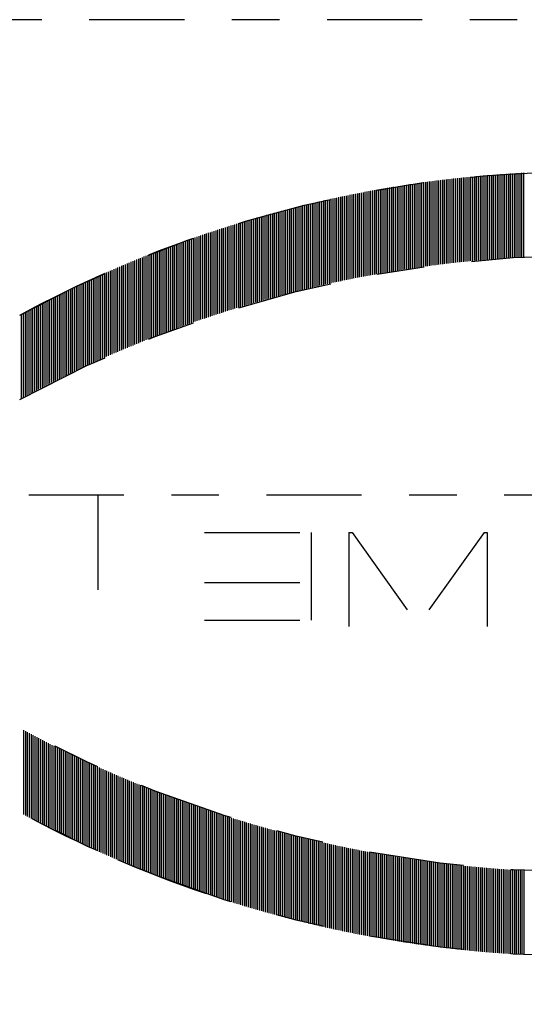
# Model space of a CAD drawing. Extents: x 33706 to 249013, y -74890 to 17912.
# Tile 234 of 256: x 130403.71 to 130404.77, y -22355.09 to -22353.02. Entities that reach past the tile are written whole.
import ezdxf

# ---------------------------------------------------------------- set-up
doc = ezdxf.new("R2010")
doc.units = 0
doc.header["$MEASUREMENT"] = 0
doc.linetypes.add('DASHDOT', pattern=[8.5, 4, -2, 0.5, -2])
for name, color, linetype in [('gaz', 1, 'Continuous'), ('LC-002-002-----0', 2, 'DASHDOT'), ('LC-010-002-----0', 1, 'Continuous')]:
    doc.layers.add(name, color=color, linetype=linetype)

# ---------------------------------------------------------------- blocks, each defined once
blk = doc.blocks.new('kdk dn40 pn50')
at = {"layer": 'LC-002-002-----0', "color": 3}
for p, q in [((-4.775, -9.988), (-4.775, -6.448)), ((-4.696, -9.992), (-4.696, -6.452)), ((-4.617, -9.997), (-4.617, -6.457)), ((-4.537, -10.001), (-4.537, -6.461)), ((-4.458, -10.006), (-4.458, -6.466)), ((-4.378, -10.01), (-4.378, -6.47)), ((-4.299, -10.015), (-4.299, -6.475)), ((-4.22, -10.02), (-4.22, -6.48)), ((-4.14, -10.026), (-4.14, -6.486)), ((-4.061, -10.031), (-4.061, -6.491)), ((-3.981, -10.036), (-3.981, -6.496)), ((-3.902, -10.042), (-3.902, -6.502)), ((-3.823, -10.047), (-3.823, -6.507)), ((-3.743, -10.053), (-3.743, -6.513)), ((-3.664, -10.059), (-3.664, -6.519)), ((-3.584, -10.065), (-3.584, -6.525)), ((-3.505, -10.071), (-3.505, -6.531)), ((-3.425, -10.077), (-3.425, -6.537)), ((-3.346, -10.084), (-3.346, -6.544)), ((-3.267, -10.09), (-3.267, -6.55)), ((-3.187, -10.097), (-3.187, -6.557)), ((-3.108, -10.104), (-3.108, -6.564)), ((-3.028, -10.111), (-3.028, -6.571)), ((-2.949, -10.118), (-2.949, -6.578)), ((-2.87, -10.125), (-2.87, -6.585)), ((-2.79, -10.132), (-2.79, -6.592)), ((-2.711, -10.14), (-2.711, -6.6)), ((-2.631, -10.147), (-2.631, -6.607)), ((-2.552, -10.155), (-2.552, -6.615)), ((-2.473, -10.163), (-2.473, -6.623)), ((-2.393, -10.171), (-2.393, -6.631)), ((-2.314, -10.179), (-2.314, -6.639)), ((-2.234, -10.187), (-2.234, -6.647)), ((-2.155, -10.195), (-2.155, -6.655)), ((-2.076, -10.204), (-2.076, -6.664)), ((-1.996, -10.212), (-1.996, -6.672)), ((-1.917, -10.221), (-1.917, -6.681)), ((-1.837, -10.23), (-1.837, -6.69)), ((-1.758, -10.239), (-1.758, -6.699)), ((-1.679, -10.248), (-1.679, -6.708)), ((-1.599, -10.257), (-1.599, -6.717)), ((-1.52, -10.267), (-1.52, -6.727)), ((-1.44, -10.276), (-1.44, -6.736)), ((-1.361, -10.286), (-1.361, -6.746)), ((-1.281, -10.295), (-1.281, -6.755)), ((-1.202, -10.305), (-1.202, -6.765)), ((-1.123, -10.315), (-1.123, -6.775)), ((-1.043, -10.325), (-1.043, -6.785)), ((-0.964, -10.336), (-0.964, -6.796)), ((-0.884, -10.346), (-0.884, -6.806)), ((-0.805, -10.357), (-0.805, -6.817)), ((-0.726, -10.367), (-0.726, -6.827)), ((-0.646, -10.378), (-0.646, -6.838)), ((-0.567, -10.389), (-0.567, -6.849)), ((-0.487, -10.4), (-0.487, -6.86)), ((-0.408, -10.411), (-0.408, -6.871)), ((-0.329, -10.423), (-0.329, -6.883)), ((-0.249, -10.434), (-0.249, -6.894)), ((-0.17, -10.446), (-0.17, -6.906)), ((-0.09, -10.457), (-0.09, -6.917)), ((-0.011, -10.469), (-0.011, -6.929)), ((0.068, -10.481), (0.068, -6.941)), ((0.148, -10.493), (0.148, -6.953)), ((0.227, -10.505), (0.227, -6.965)), ((0.307, -10.518), (0.307, -6.978)), ((0.386, -10.53), (0.386, -6.99)), ((0.465, -10.543), (0.465, -7.003)), ((0.545, -10.556), (0.545, -7.016)), ((0.624, -10.568), (0.624, -7.028)), ((0.704, -10.581), (0.704, -7.041)), ((0.783, -10.595), (0.783, -7.055)), ((0.863, -10.608), (0.863, -7.068)), ((0.942, -10.621), (0.942, -7.081)), ((1.021, -10.635), (1.021, -7.095)), ((1.101, -10.648), (1.101, -7.108)), ((1.18, -10.662), (1.18, -7.122)), ((1.26, -10.676), (1.26, -7.136)), ((1.339, -10.69), (1.339, -7.15)), ((1.418, -10.704), (1.418, -7.164)), ((1.498, -10.719), (1.498, -7.179)), ((1.577, -10.733), (1.577, -7.193)), ((1.657, -10.748), (1.657, -7.208)), ((1.736, -10.763), (1.736, -7.223)), ((1.815, -10.777), (1.815, -7.237)), ((1.895, -10.792), (1.895, -7.252)), ((1.974, -10.808), (1.974, -7.268)), ((2.054, -10.823), (2.054, -7.283)), ((2.133, -10.838), (2.133, -7.298)), ((2.212, -10.854), (2.212, -7.314)), ((2.292, -10.869), (2.292, -7.329)), ((2.371, -10.885), (2.371, -7.345)), ((2.451, -10.901), (2.451, -7.361)), ((2.53, -10.917), (2.53, -7.377)), ((2.61, -10.933), (2.61, -7.393)), ((2.689, -10.95), (2.689, -7.41)), ((2.768, -10.966), (2.768, -7.426)), ((2.848, -10.983), (2.848, -7.443)), ((2.927, -11), (2.927, -7.46)), ((3.007, -11.016), (3.007, -7.476)), ((3.086, -11.033), (3.086, -7.493)), ((3.165, -11.051), (3.165, -7.511)), ((3.245, -11.068), (3.245, -7.528)), ((3.324, -11.085), (3.324, -7.545)), ((3.404, -11.103), (3.404, -7.563)), ((3.483, -11.121), (3.483, -7.581)), ((3.562, -11.138), (3.562, -7.598)), ((3.642, -11.156), (3.642, -7.616)), ((3.721, -11.174), (3.721, -7.634)), ((3.801, -11.193), (3.801, -7.653)), ((3.88, -11.211), (3.88, -7.671)), ((3.959, -11.23), (3.959, -7.69)), ((4.039, -11.248), (4.039, -7.708)), ((4.118, -11.267), (4.118, -7.727)), ((4.198, -11.286), (4.198, -7.746)), ((4.277, -11.305), (4.277, -7.765)), ((4.356, -11.324), (4.356, -7.784)), ((4.436, -11.343), (4.436, -7.803)), ((4.515, -11.363), (4.515, -7.823)), ((4.595, -11.383), (4.595, -7.843)), ((4.674, -11.402), (4.674, -7.862)), ((4.754, -11.422), (4.754, -7.882)), ((4.833, -11.442), (4.833, -7.902)), ((4.912, -11.462), (4.912, -7.922)), ((4.992, -11.483), (4.992, -7.943)), ((5.071, -11.503), (5.071, -7.963)), ((5.151, -11.524), (5.151, -7.984)), ((5.23, -11.544), (5.23, -8.004)), ((5.309, -11.565), (5.309, -8.025)), ((5.389, -11.586), (5.389, -8.046)), ((5.468, -11.607), (5.468, -8.067)), ((5.548, -11.629), (5.548, -8.089)), ((5.627, -11.65), (5.627, -8.11)), ((5.706, -11.672), (5.706, -8.132)), ((5.786, -11.693), (5.786, -8.153)), ((5.865, -11.715), (5.865, -8.175)), ((5.945, -11.737), (5.945, -8.197)), ((6.024, -11.759), (6.024, -8.219)), ((6.103, -11.782), (6.103, -8.242)), ((6.183, -11.804), (6.183, -8.264)), ((6.262, -11.827), (6.262, -8.287)), ((6.342, -11.849), (6.342, -8.309)), ((6.421, -11.872), (6.421, -8.332)), ((6.5, -11.895), (6.5, -8.355)), ((6.58, -11.918), (6.58, -8.378)), ((6.659, -11.941), (6.659, -8.401)), ((6.739, -11.965), (6.739, -8.425)), ((6.818, -11.988), (6.818, -8.448)), ((6.898, -12.012), (6.898, -8.472)), ((6.977, -12.036), (6.977, -8.496)), ((7.056, -12.06), (7.056, -8.52)), ((7.136, -12.084), (7.136, -8.544)), ((7.215, -12.108), (7.215, -8.568)), ((7.295, -12.133), (7.295, -8.593)), ((7.374, -12.157), (7.374, -8.617)), ((7.453, -12.182), (7.453, -8.642)), ((7.533, -12.207), (7.533, -8.667)), ((7.612, -12.232), (7.612, -8.692)), ((7.692, -12.257), (7.692, -8.717)), ((7.771, -12.282), (7.771, -8.742)), ((7.85, -12.308), (7.85, -8.768)), ((7.93, -12.333), (7.93, -8.793)), ((8.009, -12.359), (8.009, -8.819)), ((8.089, -12.385), (8.089, -8.845)), ((8.168, -12.411), (8.168, -8.871)), ((8.247, -12.437), (8.247, -8.897)), ((8.327, -12.463), (8.327, -8.923)), ((8.406, -12.49), (8.406, -8.95)), ((8.486, -12.516), (8.486, -8.976)), ((8.565, -12.543), (8.565, -9.003)), ((8.644, -12.57), (8.644, -9.03)), ((8.724, -12.597), (8.724, -9.057)), ((8.803, -12.624), (8.803, -9.084)), ((8.883, -12.652), (8.883, -9.112)), ((8.962, -12.679), (8.962, -9.139)), ((9.042, -12.707), (9.042, -9.167)), ((9.121, -12.735), (9.121, -9.195)), ((9.2, -12.763), (9.2, -9.223)), ((9.28, -12.791), (9.28, -9.251)), ((9.359, -12.819), (9.359, -9.279)), ((9.439, -12.847), (9.439, -9.307)), ((9.518, -12.876), (9.518, -9.336)), ((9.597, -12.905), (9.597, -9.365)), ((9.677, -12.934), (9.677, -9.394)), ((9.756, -12.963), (9.756, -9.423)), ((9.836, -12.992), (9.836, -9.452)), ((9.915, -13.021), (9.915, -9.481)), ((9.994, -13.051), (9.994, -9.511)), ((10.074, -13.08), (10.074, -9.54)), ((10.153, -13.11), (10.153, -9.57)), ((10.233, -13.14), (10.233, -9.6)), ((10.312, -13.17), (10.312, -9.63)), ((10.391, -13.2), (10.391, -9.66)), ((10.471, -13.231), (10.471, -9.691)), ((10.55, -13.261), (10.55, -9.721)), ((10.63, -13.292), (10.63, -9.752)), ((10.709, -13.323), (10.709, -9.783)), ((10.788, -13.354), (10.788, -9.814)), ((10.868, -13.385), (10.868, -9.845)), ((10.947, -13.416), (10.947, -9.876)), ((11.027, -13.448), (11.027, -9.908)), ((11.106, -13.48), (11.106, -9.94)), ((11.186, -13.511), (11.186, -9.971)), ((11.265, -13.543), (11.265, -10.003)), ((11.344, -13.575), (11.344, -10.035)), ((11.424, -13.608), (11.424, -10.068)), ((11.503, -13.64), (11.503, -10.1)), ((11.583, -13.673), (11.583, -10.133)), ((11.662, -13.706), (11.662, -10.166)), ((11.741, -13.738), (11.741, -10.198)), ((11.821, -13.772), (11.821, -10.232)), ((11.9, -13.805), (11.9, -10.265)), ((11.98, -13.838), (11.98, -10.298)), ((12.059, -13.872), (12.059, -10.332)), ((12.138, -13.906), (12.138, -10.366)), ((12.218, -13.939), (12.218, -10.399)), ((12.297, -13.974), (12.297, -10.434)), ((12.377, -14.008), (12.377, -10.468)), ((12.456, -14.042), (12.456, -10.502)), ((12.535, -14.077), (12.535, -10.537)), ((12.615, -14.111), (12.615, -10.571)), ((12.694, -14.146), (12.694, -10.606)), ((12.774, -14.181), (12.774, -10.641)), ((12.853, -14.217), (12.853, -10.677)), ((12.932, -14.252), (12.932, -10.712)), ((13.012, -14.287), (13.012, -10.747)), ((13.091, -14.323), (13.091, -10.783)), ((13.171, -14.359), (13.171, -10.819)), ((13.25, -14.395), (13.25, -10.855)), ((13.33, -14.431), (13.33, -10.891)), ((13.409, -14.468), (13.409, -10.928)), ((13.488, -14.504), (13.488, -10.964)), ((13.568, -14.541), (13.568, -11.001)), ((13.647, -14.578), (13.647, -11.038)), ((13.727, -14.615), (13.727, -11.075)), ((13.806, -14.652), (13.806, -11.112)), ((13.885, -14.69), (13.885, -11.15)), ((13.965, -14.727), (13.965, -11.187)), ((14.044, -14.765), (14.044, -11.225)), ((14.124, -14.803), (14.124, -11.263)), ((14.203, -14.841), (14.203, -11.301)), ((14.282, -14.879), (14.282, -11.339)), ((14.362, -14.918), (14.362, -11.378)), ((14.441, -14.956), (14.441, -11.416)), ((14.521, -14.995), (14.521, -11.455)), ((14.6, -15.034), (14.6, -11.494)), ((14.679, -15.073), (14.679, -11.533)), ((14.759, -15.112), (14.759, -11.572)), ((14.838, -15.152), (14.838, -11.612)), ((14.918, -15.191), (14.918, -11.651)), ((14.997, -15.231), (14.997, -11.691)), ((15.076, -15.271), (15.076, -11.731)), ((15.156, -15.311), (15.156, -11.771)), ((15.235, -15.352), (15.235, -11.812)), ((15.315, -15.392), (15.315, -11.852)), ((15.394, -15.433), (15.394, -11.893)), ((15.474, -15.474), (15.474, -11.934)), ((15.553, -15.515), (15.553, -11.975)), ((15.632, -15.556), (15.632, -12.016)), ((15.712, -15.598), (15.712, -12.058)), ((15.791, -15.639), (15.791, -12.099)), ((15.871, -15.681), (15.871, -12.141)), ((15.95, -15.723), (15.95, -12.183)), ((16.029, -15.765), (16.029, -12.225)), ((16.109, -15.808), (16.109, -12.268)), ((16.188, -15.85), (16.188, -12.31)), ((16.268, -15.893), (16.268, -12.353)), ((16.347, -15.936), (16.347, -12.396)), ((16.047, -19.995), (-31.085, -19.995)), ((13.142, -19.995), (13.142, -25.963)), ((-3.101, -21.579), (-3.229, -21.579)), ((-3.229, -21.579), (-3.229, -25.54)), ((-3.101, -21.579), (-0.324, -25.466)), ((2.452, -21.579), (-0.324, -25.466)), ((2.58, -21.579), (2.452, -21.579)), ((2.58, -21.579), (2.58, -25.54)), ((8.653, -21.579), (4.165, -21.579)), ((4.165, -21.579), (4.165, -25.276)), ((8.653, -23.692), (4.165, -23.692)), ((8.653, -25.276), (4.165, -25.276)), ((15.632, -30.243), (15.632, -33.783)), ((15.712, -30.201), (15.712, -33.741)), ((15.791, -30.16), (15.791, -33.7)), ((15.871, -30.118), (15.871, -33.658)), ((15.95, -30.076), (15.95, -33.616)), ((16.029, -30.034), (16.029, -33.574)), ((16.109, -29.991), (16.109, -33.531)), ((16.188, -29.949), (16.188, -33.489)), ((16.268, -29.906), (16.268, -33.446)), ((14.838, -30.647), (14.838, -34.187)), ((14.918, -30.608), (14.918, -34.148)), ((14.997, -30.568), (14.997, -34.108)), ((15.076, -30.528), (15.076, -34.068)), ((15.156, -30.488), (15.156, -34.028)), ((15.235, -30.447), (15.235, -33.987)), ((15.315, -30.407), (15.315, -33.947)), ((15.394, -30.366), (15.394, -33.906)), ((15.474, -30.325), (15.474, -33.865)), ((15.553, -30.284), (15.553, -33.824)), ((13.965, -31.072), (13.965, -34.612)), ((14.044, -31.034), (14.044, -34.574)), ((14.124, -30.996), (14.124, -34.536)), ((14.203, -30.958), (14.203, -34.498)), ((14.282, -30.92), (14.282, -34.46)), ((14.362, -30.882), (14.362, -34.422)), ((14.441, -30.843), (14.441, -34.383)), ((14.521, -30.804), (14.521, -34.344)), ((14.6, -30.765), (14.6, -34.305)), ((14.679, -30.726), (14.679, -34.266)), ((14.759, -30.687), (14.759, -34.227)), ((13.091, -31.476), (13.091, -35.016)), ((13.171, -31.44), (13.171, -34.98)), ((13.25, -31.404), (13.25, -34.944)), ((13.33, -31.368), (13.33, -34.908)), ((13.409, -31.331), (13.409, -34.871)), ((13.488, -31.295), (13.488, -34.835)), ((13.568, -31.258), (13.568, -34.798)), ((13.647, -31.221), (13.647, -34.761)), ((13.727, -31.184), (13.727, -34.724)), ((13.806, -31.147), (13.806, -34.687)), ((13.885, -31.11), (13.885, -34.65)), ((12.138, -31.894), (12.138, -35.434)), ((12.218, -31.86), (12.218, -35.4)), ((12.297, -31.826), (12.297, -35.366)), ((12.377, -31.791), (12.377, -35.331)), ((12.456, -31.757), (12.456, -35.297)), ((12.535, -31.722), (12.535, -35.262)), ((12.615, -31.688), (12.615, -35.228)), ((12.694, -31.653), (12.694, -35.193)), ((12.774, -31.618), (12.774, -35.158)), ((12.853, -31.583), (12.853, -35.123)), ((12.932, -31.547), (12.932, -35.087)), ((13.012, -31.512), (13.012, -35.052)), ((11.106, -32.32), (11.106, -35.86)), ((11.186, -32.288), (11.186, -35.828)), ((11.265, -32.256), (11.265, -35.796)), ((11.344, -32.224), (11.344, -35.764)), ((11.424, -32.191), (11.424, -35.731)), ((11.503, -32.159), (11.503, -35.699)), ((11.583, -32.126), (11.583, -35.666)), ((11.662, -32.094), (11.662, -35.634)), ((11.741, -32.061), (11.741, -35.601)), ((11.821, -32.028), (11.821, -35.568)), ((11.9, -31.994), (11.9, -35.534)), ((11.98, -31.961), (11.98, -35.501)), ((12.059, -31.927), (12.059, -35.467)), ((10.074, -32.719), (10.074, -36.259)), ((10.153, -32.689), (10.153, -36.229)), ((10.233, -32.659), (10.233, -36.199)), ((10.312, -32.629), (10.312, -36.169)), ((10.391, -32.599), (10.391, -36.139)), ((10.471, -32.568), (10.471, -36.108)), ((10.55, -32.538), (10.55, -36.078)), ((10.63, -32.507), (10.63, -36.047)), ((10.709, -32.476), (10.709, -36.016)), ((10.788, -32.445), (10.788, -35.985)), ((10.868, -32.414), (10.868, -35.954)), ((10.947, -32.383), (10.947, -35.923)), ((11.027, -32.351), (11.027, -35.891)), ((8.883, -33.147), (8.883, -36.687)), ((8.962, -33.12), (8.962, -36.66)), ((9.042, -33.092), (9.042, -36.632)), ((9.121, -33.064), (9.121, -36.604)), ((9.2, -33.036), (9.2, -36.576)), ((9.28, -33.008), (9.28, -36.548)), ((9.359, -32.98), (9.359, -36.52)), ((9.439, -32.952), (9.439, -36.492)), ((9.518, -32.923), (9.518, -36.463)), ((9.597, -32.894), (9.597, -36.434)), ((9.677, -32.866), (9.677, -36.406)), ((9.756, -32.837), (9.756, -36.377)), ((9.836, -32.807), (9.836, -36.347)), ((9.915, -32.778), (9.915, -36.318)), ((9.994, -32.749), (9.994, -36.289)), ((7.692, -33.542), (7.692, -37.082)), ((7.771, -33.517), (7.771, -37.057)), ((7.85, -33.491), (7.85, -37.031)), ((7.93, -33.466), (7.93, -37.006)), ((8.009, -33.44), (8.009, -36.98)), ((8.089, -33.414), (8.089, -36.954)), ((8.168, -33.388), (8.168, -36.928)), ((8.247, -33.362), (8.247, -36.902)), ((8.327, -33.336), (8.327, -36.876)), ((8.406, -33.309), (8.406, -36.849)), ((8.486, -33.283), (8.486, -36.823)), ((8.565, -33.256), (8.565, -36.796)), ((8.644, -33.229), (8.644, -36.769)), ((8.724, -33.202), (8.724, -36.742)), ((8.803, -33.175), (8.803, -36.715)), ((6.262, -33.973), (6.262, -37.513)), ((6.342, -33.95), (6.342, -37.49)), ((6.421, -33.927), (6.421, -37.467)), ((6.5, -33.904), (6.5, -37.444)), ((6.58, -33.881), (6.58, -37.421)), ((6.659, -33.858), (6.659, -37.398)), ((6.739, -33.834), (6.739, -37.374)), ((6.818, -33.811), (6.818, -37.351)), ((6.898, -33.787), (6.898, -37.327)), ((6.977, -33.763), (6.977, -37.303)), ((7.056, -33.739), (7.056, -37.279)), ((7.136, -33.715), (7.136, -37.255)), ((7.215, -33.691), (7.215, -37.231)), ((7.295, -33.666), (7.295, -37.206)), ((7.374, -33.642), (7.374, -37.182)), ((7.453, -33.617), (7.453, -37.157)), ((7.533, -33.592), (7.533, -37.132)), ((7.612, -33.567), (7.612, -37.107)), ((4.754, -34.377), (4.754, -37.917)), ((4.833, -34.357), (4.833, -37.897)), ((4.912, -34.337), (4.912, -37.877)), ((4.992, -34.316), (4.992, -37.856)), ((5.071, -34.296), (5.071, -37.836)), ((5.151, -34.275), (5.151, -37.815)), ((5.23, -34.255), (5.23, -37.795)), ((5.309, -34.234), (5.309, -37.774)), ((5.389, -34.213), (5.389, -37.753)), ((5.468, -34.192), (5.468, -37.732)), ((5.548, -34.17), (5.548, -37.71)), ((5.627, -34.149), (5.627, -37.689)), ((5.706, -34.127), (5.706, -37.667)), ((5.786, -34.106), (5.786, -37.646)), ((5.865, -34.084), (5.865, -37.624)), ((5.945, -34.062), (5.945, -37.602)), ((6.024, -34.04), (6.024, -37.58)), ((6.103, -34.018), (6.103, -37.558)), ((6.183, -33.995), (6.183, -37.535)), ((2.927, -34.8), (2.927, -38.34)), ((3.007, -34.783), (3.007, -38.323)), ((3.086, -34.766), (3.086, -38.306)), ((3.165, -34.748), (3.165, -38.288)), ((3.245, -34.731), (3.245, -38.271)), ((3.324, -34.714), (3.324, -38.254)), ((3.404, -34.696), (3.404, -38.236)), ((3.483, -34.679), (3.483, -38.219)), ((3.562, -34.661), (3.562, -38.201)), ((3.642, -34.643), (3.642, -38.183)), ((3.721, -34.625), (3.721, -38.165)), ((3.801, -34.606), (3.801, -38.146)), ((3.88, -34.588), (3.88, -38.128)), ((3.959, -34.57), (3.959, -38.11)), ((4.039, -34.551), (4.039, -38.091)), ((4.118, -34.532), (4.118, -38.072)), ((4.198, -34.513), (4.198, -38.053)), ((4.277, -34.494), (4.277, -38.034)), ((4.356, -34.475), (4.356, -38.015)), ((4.436, -34.456), (4.436, -37.996)), ((4.515, -34.436), (4.515, -37.976)), ((4.595, -34.417), (4.595, -37.957)), ((4.674, -34.397), (4.674, -37.937)), ((0.704, -35.218), (0.704, -38.758)), ((0.783, -35.205), (0.783, -38.745)), ((0.863, -35.191), (0.863, -38.731)), ((0.942, -35.178), (0.942, -38.718)), ((1.021, -35.164), (1.021, -38.704)), ((1.101, -35.151), (1.101, -38.691)), ((1.18, -35.137), (1.18, -38.677)), ((1.26, -35.123), (1.26, -38.663)), ((1.339, -35.109), (1.339, -38.649)), ((1.418, -35.095), (1.418, -38.635)), ((1.498, -35.08), (1.498, -38.62)), ((1.577, -35.066), (1.577, -38.606)), ((1.657, -35.051), (1.657, -38.591)), ((1.736, -35.037), (1.736, -38.577)), ((1.815, -35.022), (1.815, -38.562)), ((1.895, -35.007), (1.895, -38.547)), ((1.974, -34.992), (1.974, -38.532)), ((2.054, -34.976), (2.054, -38.516)), ((2.133, -34.961), (2.133, -38.501)), ((2.212, -34.945), (2.212, -38.485)), ((2.292, -34.93), (2.292, -38.47)), ((2.371, -34.914), (2.371, -38.454)), ((2.451, -34.898), (2.451, -38.438)), ((2.53, -34.882), (2.53, -38.422)), ((2.61, -34.866), (2.61, -38.406)), ((2.689, -34.849), (2.689, -38.389)), ((2.768, -34.833), (2.768, -38.373)), ((2.848, -34.816), (2.848, -38.356)), ((-2.473, -35.636), (-2.473, -39.176)), ((-2.393, -35.628), (-2.393, -39.168)), ((-2.314, -35.62), (-2.314, -39.16)), ((-2.234, -35.612), (-2.234, -39.152)), ((-2.155, -35.604), (-2.155, -39.144)), ((-2.076, -35.595), (-2.076, -39.135)), ((-1.996, -35.587), (-1.996, -39.127)), ((-1.917, -35.578), (-1.917, -39.118)), ((-1.837, -35.569), (-1.837, -39.109)), ((-1.758, -35.56), (-1.758, -39.1)), ((-1.679, -35.551), (-1.679, -39.091)), ((-1.599, -35.542), (-1.599, -39.082)), ((-1.52, -35.532), (-1.52, -39.072)), ((-1.44, -35.523), (-1.44, -39.063)), ((-1.361, -35.513), (-1.361, -39.053)), ((-1.281, -35.504), (-1.281, -39.044)), ((-1.202, -35.494), (-1.202, -39.034)), ((-1.123, -35.484), (-1.123, -39.024)), ((-1.043, -35.474), (-1.043, -39.014)), ((-0.964, -35.463), (-0.964, -39.003)), ((-0.884, -35.453), (-0.884, -38.993)), ((-0.805, -35.442), (-0.805, -38.982)), ((-0.726, -35.432), (-0.726, -38.972)), ((-0.646, -35.421), (-0.646, -38.961)), ((-0.567, -35.41), (-0.567, -38.95)), ((-0.487, -35.399), (-0.487, -38.939)), ((-0.408, -35.388), (-0.408, -38.928)), ((-0.329, -35.377), (-0.329, -38.917)), ((-0.249, -35.365), (-0.249, -38.905)), ((-0.17, -35.354), (-0.17, -38.894)), ((-0.09, -35.342), (-0.09, -38.882)), ((-0.011, -35.33), (-0.011, -38.87)), ((0.068, -35.318), (0.068, -38.858)), ((0.148, -35.306), (0.148, -38.846)), ((0.227, -35.294), (0.227, -38.834)), ((0.307, -35.281), (0.307, -38.821)), ((0.386, -35.269), (0.386, -38.809)), ((0.465, -35.256), (0.465, -38.796)), ((0.545, -35.244), (0.545, -38.784)), ((0.624, -35.231), (0.624, -38.771)), ((-4.775, -35.811), (-4.775, -39.351)), ((-4.696, -35.807), (-4.696, -39.347)), ((-4.617, -35.802), (-4.617, -39.342)), ((-4.537, -35.798), (-4.537, -39.338)), ((-4.458, -35.793), (-4.458, -39.333)), ((-4.378, -35.789), (-4.378, -39.329)), ((-4.299, -35.784), (-4.299, -39.324)), ((-4.22, -35.779), (-4.22, -39.319)), ((-4.14, -35.774), (-4.14, -39.314)), ((-4.061, -35.768), (-4.061, -39.308)), ((-3.981, -35.763), (-3.981, -39.303)), ((-3.902, -35.757), (-3.902, -39.297)), ((-3.823, -35.752), (-3.823, -39.292)), ((-3.743, -35.746), (-3.743, -39.286)), ((-3.664, -35.74), (-3.664, -39.28)), ((-3.584, -35.734), (-3.584, -39.274)), ((-3.505, -35.728), (-3.505, -39.268)), ((-3.425, -35.722), (-3.425, -39.262)), ((-3.346, -35.715), (-3.346, -39.255)), ((-3.267, -35.709), (-3.267, -39.249)), ((-3.187, -35.702), (-3.187, -39.242)), ((-3.108, -35.695), (-3.108, -39.235)), ((-3.028, -35.688), (-3.028, -39.228)), ((-2.949, -35.681), (-2.949, -39.221)), ((-2.87, -35.674), (-2.87, -39.214)), ((-2.79, -35.667), (-2.79, -39.207)), ((-2.711, -35.659), (-2.711, -39.199)), ((-2.631, -35.652), (-2.631, -39.192)), ((-2.552, -35.644), (-2.552, -39.184))]:
    blk.add_line(p, q, dxfattribs=at)
for centre, start, end in [((-7.396, -56.233), 61.4552, 108.5761), ((-7.396, -56.233), 61.4552, 71.3276), ((-7.396, -59.773), 61.4552, 118.5448), ((-7.396, 13.973), 241.4552, 298.5448), ((-7.396, 13.973), 241.4552, 298.5448), ((-7.396, 10.433), 241.4552, 298.5448), ((-7.396, 10.433), 288.6724, 298.5448)]:
    blk.add_arc(centre, 49.853, start, end, dxfattribs=at)
at = {"layer": 'LC-010-002-----0', "color": 2, "linetype": 'DASHDOT'}
blk.add_line((-120.5, 0), (120.5, 0), dxfattribs=at)

msp = doc.modelspace()

# ---------------------------------------------------------------- block references
at = {"layer": 'gaz', "linetype": 'Continuous', "xscale": -0.05, "yscale": 0.05}
msp.add_blockref('kdk dn40 pn50', (130404.5339, -22353.0192), dxfattribs=at)

doc.saveas('drawing.dxf')
